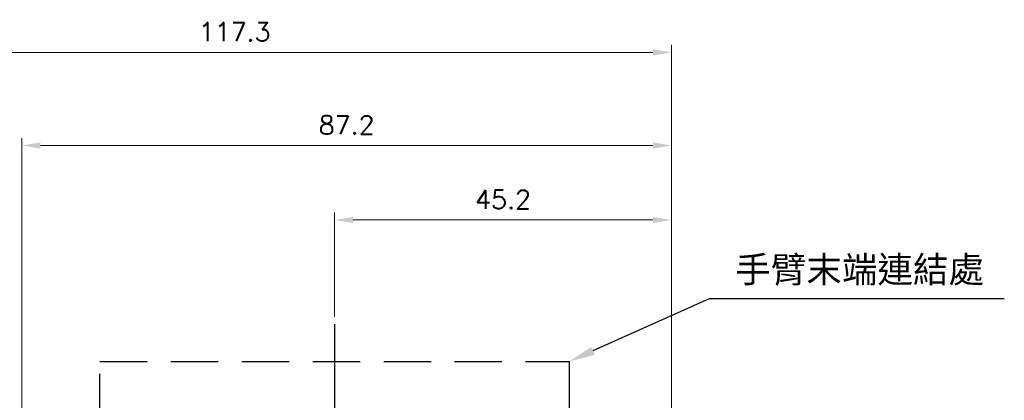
# Model space of a CAD drawing. Header units: millimetres. Extents: x 399 to 6076, y -1991 to 1602.
# Tile 148 of 256: x 4602 to 4734, y -354 to -303. Entities that reach past the tile are written whole.
import ezdxf

# ---------------------------------------------------------------- set-up
doc = ezdxf.new("R2010")
doc.units = ezdxf.units.MM
doc.linetypes.add('AM_ISO08W050', pattern=[18, 12, -1.5, 3, -1.5])
doc.linetypes.add('HIDDEN', pattern=[9.525, 6.35, -3.175])
doc.layers.add('AM_5', color=3, linetype='Continuous', lineweight=25)
doc.layers.add('AM_7', color=4, linetype='AM_ISO08W050', lineweight=25)
doc.styles.get("Standard").update_dxf_attribs({"font": 'arial.ttf'})
doc.styles.add('尺寸標註', font='romans.shx', dxfattribs={"bigfont": 'CHINESET.SHX'})
doc.dimstyles.new('CNS1$0', dxfattribs={"dimtxt": 2.5, "dimasz": 2.5, "dimexe": 1, "dimexo": 1, "dimgap": 1.5, "dimtad": 1, "dimtoh": 1, "dimdec": 1, "dimdsep": 46, "dimtxsty": '尺寸標註', "dimcen": 0, "dimclrd": 2, "dimclre": 2, "dimclrt": 1, "dimadec": 0, "dimazin": 2, "dimtp": 0.1, "dimtm": 0.1, "dimtfac": 0.71, "dimtdec": 1, "dimtmove": 0, "dimatfit": 0, "dimfxl": 0, "dimlwd": 13, "dimlwe": 13, "dimarcsym": 0})

# ---------------------------------------------------------------- blocks, each defined once
blk = doc.blocks.new('*S340')
at = {"layer": 'AM_5', "color": 7}
for p, q in [((10226.38, -457.09), (10210.79, -464.07)), ((10266.01, -457.09), (10226.38, -457.09))]:
    blk.add_line(p, q, dxfattribs=at)
at = {"layer": 'AM_5', "color": 7, "linetype": 'Continuous'}
blk.add_trace([(10210.55, -463.54), (10211.03, -464.6), (10207.59, -465.5)], dxfattribs=at)
at = {"layer": 'AM_5', "color": 2, "insert": (10229.88, -455.34), "char_height": 3.5, "attachment_point": 7}
blk.add_mtext('{\\fPMingLiU|b0|i0|c136|p18;手臂末端連結處}', dxfattribs=at)
blk = doc.blocks.new('*D364')
at = {"layer": 'AM_5', "color": 2, "lineweight": 13}
for p, q in [((4644.16, -342.64), (4644.16, -328.64)), ((4689.4, -373.29), (4689.4, -328.64)), ((4646.66, -329.64), (4686.9, -329.64))]:
    blk.add_line(p, q, dxfattribs=at)
at = {"layer": 'AM_5', "color": 2}
for points in [[(4646.66, -329.23), (4646.66, -330.06), (4644.16, -329.64)], [(4686.9, -329.23), (4686.9, -330.06), (4689.4, -329.64)]]:
    blk.add_solid(points, dxfattribs=at)
at = {"layer": 'Defpoints', "color": 0}
for p in [(4689.4, -329.64), (4644.16, -343.64), (4689.4, -374.29)]:
    blk.add_point(p, dxfattribs=at)
at = {"layer": 'AM_5', "color": 1, "insert": (4666.78, -326.89), "char_height": 2.5, "attachment_point": 5, "style": '尺寸標註'}
blk.add_mtext('45.2', dxfattribs=at)
blk = doc.blocks.new('*D365')
at = {"layer": 'AM_5', "color": 2, "lineweight": 13}
for p, q in [((4602.16, -373.11), (4602.16, -318.64)), ((4604.66, -319.64), (4686.9, -319.64)), ((4689.4, -373.29), (4689.4, -318.64))]:
    blk.add_line(p, q, dxfattribs=at)
at = {"layer": 'AM_5', "color": 2}
for points in [[(4604.66, -319.23), (4604.66, -320.06), (4602.16, -319.64)], [(4686.9, -319.23), (4686.9, -320.06), (4689.4, -319.64)]]:
    blk.add_solid(points, dxfattribs=at)
at = {"layer": 'Defpoints', "color": 0}
for p in [(4689.4, -319.64), (4602.16, -374.11), (4689.4, -374.29)]:
    blk.add_point(p, dxfattribs=at)
at = {"layer": 'AM_5', "color": 1, "insert": (4645.78, -316.89), "char_height": 2.5, "attachment_point": 5, "style": '尺寸標註'}
blk.add_mtext('87.2', dxfattribs=at)
blk = doc.blocks.new('*D366')
at = {"layer": 'AM_5', "color": 2, "lineweight": 13}
for p, q in [((4572.09, -375.99), (4572.09, -306.14)), ((4689.4, -373.29), (4689.4, -306.14)), ((4686.9, -307.14), (4574.59, -307.14))]:
    blk.add_line(p, q, dxfattribs=at)
at = {"layer": 'AM_5', "color": 2}
for points in [[(4574.59, -306.73), (4574.59, -307.56), (4572.09, -307.14)], [(4686.9, -306.73), (4686.9, -307.56), (4689.4, -307.14)]]:
    blk.add_solid(points, dxfattribs=at)
at = {"layer": 'Defpoints', "color": 0}
for p in [(4572.09, -307.14), (4689.4, -374.29), (4572.09, -376.99)]:
    blk.add_point(p, dxfattribs=at)
at = {"layer": 'AM_5', "color": 1, "insert": (4630.74, -304.39), "char_height": 2.5, "attachment_point": 5, "style": '尺寸標註'}
blk.add_mtext('117.3', dxfattribs=at)

msp = doc.modelspace()

# ---------------------------------------------------------------- linework, layer by layer
at = {"color": 7, "linetype": 'HIDDEN'}
for p, q in [((4612.655, -356.644), (4612.655, -348.644)), ((4612.655, -348.644), (4675.655, -348.644)), ((4675.655, -348.644), (4675.655, -356.644))]:
    msp.add_line(p, q, dxfattribs=at)
at = {"layer": 'AM_7'}
msp.add_line((4644.155, -343.644), (4644.155, -433.254), dxfattribs=at)

# ---------------------------------------------------------------- block references
at = {"layer": 'AM_5', "color": 7}
msp.add_blockref('*S340', (-5531.939, 116.856), dxfattribs=at)

# ---------------------------------------------------------------- dimensions: what is measured, and where the dimension line sits
at = {"layer": 'AM_5'}
for base, p1, p2, picture, middle in [((4572.085, -307.144), (4689.402, -374.29), (4572.085, -376.994), '*D366', (4630.743, -304.394)), ((4689.402, -319.644), (4602.155, -374.107), (4689.402, -374.29), '*D365', (4645.778, -316.894)), ((4689.402, -329.644), (4644.155, -343.644), (4689.402, -374.29), '*D364', (4666.778, -326.894))]:
    dim = msp.add_linear_dim(base=base, p1=p1, p2=p2, dimstyle='CNS1$0', override={"dimfxl": 4, "dimarcsym": 1}, dxfattribs=at)
    dim.commit()
    dim.dimension.update_dxf_attribs({"geometry": picture, "text_midpoint": middle})

doc.saveas('drawing.dxf')
